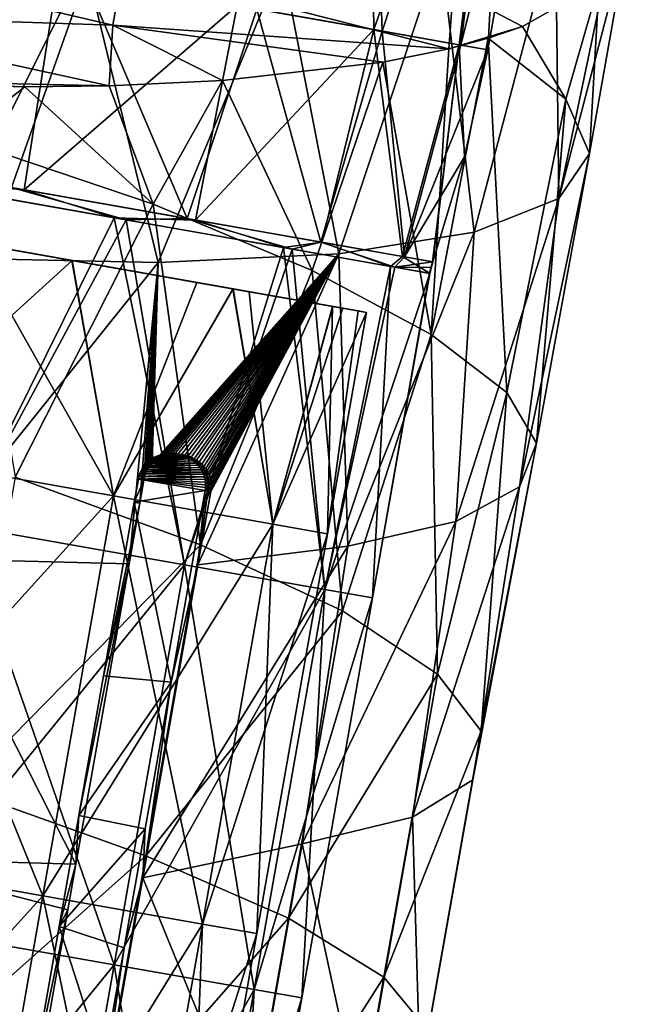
# Model space of a CAD drawing. Extents: x -65 to 803, y -691 to 80.
# Tile 221 of 256: x 707 to 723, y -479 to -453. Entities that reach past the tile are written whole.
import ezdxf

# ---------------------------------------------------------------- set-up
doc = ezdxf.new("R2010")
doc.units = 0
doc.header["$LTSCALE"] = 101.851852
for name, color, linetype in [('1', 7, 'CONTINUOUS'), ('11', 7, 'CONTINUOUS'), ('12', 7, 'CONTINUOUS'), ('13', 7, 'CONTINUOUS'), ('2', 7, 'CONTINUOUS'), ('20', 7, 'CONTINUOUS'), ('3', 7, 'CONTINUOUS'), ('33', 7, 'CONTINUOUS'), ('34', 7, 'CONTINUOUS'), ('35', 7, 'CONTINUOUS'), ('36', 7, 'CONTINUOUS'), ('39', 7, 'CONTINUOUS'), ('4', 7, 'CONTINUOUS'), ('48', 7, 'CONTINUOUS'), ('5', 7, 'CONTINUOUS'), ('6', 7, 'CONTINUOUS'), ('7', 7, 'CONTINUOUS'), ('8', 7, 'CONTINUOUS')]:
    doc.layers.add(name, color=color, linetype=linetype)

msp = doc.modelspace()

# ---------------------------------------------------------------- linework, layer by layer
at = {"layer": '1', "linetype": 'CONTINUOUS'}
for points in [[(701.134, -456.212, 31.954), (703.235, -456.907, 30.332), (706.84, -457.218, 27.168), (701.134, -456.212, 31.954)], [(703.235, -456.907, 30.332), (709.274, -457.971, 24.324), (706.84, -457.218, 27.168), (703.235, -456.907, 30.332)], [(706.84, -457.218, 27.168), (709.274, -457.971, 24.324), (711.47, -458.034, 21.428), (706.84, -457.218, 27.168)], [(709.274, -457.971, 24.324), (713.851, -458.778, 17.107), (711.47, -458.034, 21.428), (709.274, -457.971, 24.324)], [(711.47, -458.034, 21.428), (713.851, -458.778, 17.107), (714.882, -458.636, 15.011), (711.47, -458.034, 21.428)], [(713.851, -458.778, 17.107), (716.74, -459.288, 9.04), (714.882, -458.636, 15.011), (713.851, -458.778, 17.107)], [(714.882, -458.636, 15.011), (716.74, -459.288, 9.04), (717.061, -459.02, 7.961), (714.882, -458.636, 15.011)], [(716.74, -459.288, 9.04), (717.796, -459.474, 0.523), (717.061, -459.02, 7.961), (716.74, -459.288, 9.04)], [(717.061, -459.02, 7.961), (717.796, -459.474, 0.523), (717.877, -459.164, 0.523), (717.061, -459.02, 7.961)], [(717.796, -459.474, 0.523), (717.799, -459.474, 0.261), (717.877, -459.164, 0.523), (717.796, -459.474, 0.523)], [(717.877, -459.164, 0.523), (717.799, -459.474, 0.261), (717.879, -459.165, 0.262), (717.877, -459.164, 0.523)], [(717.799, -459.474, 0.261), (717.8, -459.475), (717.879, -459.165, 0.262), (717.799, -459.474, 0.261)], [(717.879, -459.165, 0.262), (717.8, -459.475), (717.834, -459.318, 0), (717.879, -459.165, 0.262)], [(717.88, -459.165, 0), (717.879, -459.165, 0.262), (717.834, -459.318, 0), (717.88, -459.165, 0)]]:
    msp.add_3dface(points, dxfattribs=at)
at = {"layer": '11', "linetype": 'CONTINUOUS'}
for points in [[(702.442, -458.124, 28.87), (708.134, -459.128, 23.077), (702.459, -464.295, 27.963), (702.442, -458.124, 28.87)], [(702.459, -464.295, 27.963), (708.134, -459.128, 23.077), (709.251, -465.493, 20.004), (702.459, -464.295, 27.963)], [(708.134, -459.128, 23.077), (711.5, -459.722, 17.977), (709.251, -465.493, 20.004), (708.134, -459.128, 23.077)], [(711.5, -459.722, 17.977), (712.482, -459.895, 16.053), (709.251, -465.493, 20.004), (711.5, -459.722, 17.977)], [(709.251, -465.493, 20.004), (712.482, -459.895, 16.053), (713.559, -466.253, 10.424), (709.251, -465.493, 20.004)], [(712.482, -459.895, 16.053), (715.176, -460.37, 8.234), (713.559, -466.253, 10.424), (712.482, -459.895, 16.053)], [(715.176, -460.37, 8.234), (715.447, -460.418, 6.923), (713.559, -466.253, 10.424), (715.176, -460.37, 8.234)], [(715.447, -460.418, 6.923), (716.09, -460.531), (713.559, -466.253, 10.424), (715.447, -460.418, 6.923)], [(713.559, -466.253, 10.424), (716.09, -460.531), (715.035, -466.513), (713.559, -466.253, 10.424)], [(702.459, -464.295, 27.963), (709.251, -465.493, 20.004), (700.553, -475.107, 27.963), (702.459, -464.295, 27.963)], [(700.553, -475.107, 27.963), (709.251, -465.493, 20.004), (707.345, -476.305, 20.004), (700.553, -475.107, 27.963)], [(709.251, -465.493, 20.004), (713.559, -466.253, 10.424), (707.345, -476.305, 20.004), (709.251, -465.493, 20.004)], [(707.345, -476.305, 20.004), (713.559, -466.253, 10.424), (711.653, -477.065, 10.424), (707.345, -476.305, 20.004)], [(713.559, -466.253, 10.424), (715.035, -466.513), (711.653, -477.065, 10.424), (713.559, -466.253, 10.424)], [(715.035, -466.513), (713.129, -477.325), (711.653, -477.065, 10.424), (715.035, -466.513)], [(700.553, -475.107, 27.963), (707.345, -476.305, 20.004), (698.646, -485.92, 27.963), (700.553, -475.107, 27.963)], [(698.646, -485.92, 27.963), (707.345, -476.305, 20.004), (705.438, -487.117, 20.004), (698.646, -485.92, 27.963)], [(707.345, -476.305, 20.004), (711.653, -477.065, 10.424), (705.438, -487.117, 20.004), (707.345, -476.305, 20.004)], [(705.438, -487.117, 20.004), (711.653, -477.065, 10.424), (709.746, -487.877, 10.424), (705.438, -487.117, 20.004)], [(711.653, -477.065, 10.424), (713.129, -477.325), (709.746, -487.877, 10.424), (711.653, -477.065, 10.424)], [(713.129, -477.325), (711.222, -488.137), (709.746, -487.877, 10.424), (713.129, -477.325)]]:
    msp.add_3dface(points, dxfattribs=at)
at = {"layer": '12', "linetype": 'CONTINUOUS'}
for points in [[(702.459, -464.295, -27.963), (709.251, -465.493, -20.004), (705.384, -458.643, -26.197), (702.459, -464.295, -27.963)], [(705.384, -458.643, -26.197), (709.251, -465.493, -20.004), (708.129, -459.127, -23.083), (705.384, -458.643, -26.197)], [(708.129, -459.127, -23.083), (709.251, -465.493, -20.004), (712.478, -459.894, -16.061), (708.129, -459.127, -23.083)], [(709.251, -465.493, -20.004), (713.559, -466.253, -10.424), (712.478, -459.894, -16.061), (709.251, -465.493, -20.004)], [(712.478, -459.894, -16.061), (713.559, -466.253, -10.424), (712.923, -459.973, -15.088), (712.478, -459.894, -16.061)], [(712.923, -459.973, -15.088), (713.559, -466.253, -10.424), (715.174, -460.37, -8.245), (712.923, -459.973, -15.088)], [(713.559, -466.253, -10.424), (715.035, -466.513), (715.174, -460.37, -8.245), (713.559, -466.253, -10.424)], [(715.174, -460.37, -8.245), (715.035, -466.513), (715.866, -460.491, -4.101), (715.174, -460.37, -8.245)], [(715.035, -466.513), (716.09, -460.531), (715.866, -460.491, -4.101), (715.035, -466.513)], [(707.345, -476.305, -20.004), (702.459, -464.295, -27.963), (700.553, -475.107, -27.963), (707.345, -476.305, -20.004)], [(709.251, -465.493, -20.004), (702.459, -464.295, -27.963), (707.345, -476.305, -20.004), (709.251, -465.493, -20.004)], [(711.653, -477.065, -10.424), (709.251, -465.493, -20.004), (707.345, -476.305, -20.004), (711.653, -477.065, -10.424)], [(713.559, -466.253, -10.424), (709.251, -465.493, -20.004), (711.653, -477.065, -10.424), (713.559, -466.253, -10.424)], [(713.129, -477.325), (713.559, -466.253, -10.424), (711.653, -477.065, -10.424), (713.129, -477.325)], [(713.129, -477.325), (715.035, -466.513), (713.559, -466.253, -10.424), (713.129, -477.325)], [(707.345, -476.305, -20.004), (700.553, -475.107, -27.963), (705.438, -487.117, -20.004), (707.345, -476.305, -20.004)], [(709.746, -487.877, -10.424), (707.345, -476.305, -20.004), (705.438, -487.117, -20.004), (709.746, -487.877, -10.424)], [(711.653, -477.065, -10.424), (707.345, -476.305, -20.004), (709.746, -487.877, -10.424), (711.653, -477.065, -10.424)], [(711.222, -488.137), (711.653, -477.065, -10.424), (709.746, -487.877, -10.424), (711.222, -488.137)], [(711.222, -488.137), (713.129, -477.325), (711.653, -477.065, -10.424), (711.222, -488.137)]]:
    msp.add_3dface(points, dxfattribs=at)
at = {"layer": '13', "linetype": 'CONTINUOUS'}
for points in [[(711.5, -459.722, 17.977), (702.442, -458.124, 28.87), (700.783, -457.832, 17.884), (711.5, -459.722, 17.977)], [(705.132, -458.599, 6.905), (711.5, -459.722, 17.977), (700.783, -457.832, 17.884), (705.132, -458.599, 6.905)], [(711.5, -459.722, 17.977), (708.134, -459.128, 23.077), (702.442, -458.124, 28.87), (711.5, -459.722, 17.977)], [(705.384, -458.643, -26.197), (708.129, -459.127, -23.083), (703.348, -458.284, -15.053), (705.384, -458.643, -26.197)], [(708.129, -459.127, -23.083), (712.478, -459.894, -16.061), (703.348, -458.284, -15.053), (708.129, -459.127, -23.083)], [(712.478, -459.894, -16.061), (712.923, -459.973, -15.088), (703.348, -458.284, -15.053), (712.478, -459.894, -16.061)], [(712.923, -459.973, -15.088), (705.356, -458.638, -4.074), (703.348, -458.284, -15.053), (712.923, -459.973, -15.088)], [(715.447, -460.418, 6.923), (711.5, -459.722, 17.977), (705.132, -458.599, 6.905), (715.447, -460.418, 6.923)], [(705.356, -458.638, -4.074), (715.447, -460.418, 6.923), (705.132, -458.599, 6.905), (705.356, -458.638, -4.074)], [(715.866, -460.491, -4.101), (715.447, -460.418, 6.923), (705.356, -458.638, -4.074), (715.866, -460.491, -4.101)], [(712.923, -459.973, -15.088), (715.174, -460.37, -8.245), (705.356, -458.638, -4.074), (712.923, -459.973, -15.088)], [(715.174, -460.37, -8.245), (715.866, -460.491, -4.101), (705.356, -458.638, -4.074), (715.174, -460.37, -8.245)], [(715.447, -460.418, 6.923), (712.482, -459.895, 16.053), (711.5, -459.722, 17.977), (715.447, -460.418, 6.923)], [(715.447, -460.418, 6.923), (715.176, -460.37, 8.234), (712.482, -459.895, 16.053), (715.447, -460.418, 6.923)], [(716.09, -460.531), (715.447, -460.418, 6.923), (715.866, -460.491, -4.101), (716.09, -460.531)]]:
    msp.add_3dface(points, dxfattribs=at)
at = {"layer": '2', "linetype": 'CONTINUOUS'}
for points in [[(709.274, -457.971, 24.324), (703.235, -456.907, 30.332), (705.147, -466.292, 27.224), (709.274, -457.971, 24.324)], [(711.172, -467.355, 19.25), (709.274, -457.971, 24.324), (705.147, -466.292, 27.224), (711.172, -467.355, 19.25)], [(713.851, -458.778, 17.107), (709.274, -457.971, 24.324), (711.172, -467.355, 19.25), (713.851, -458.778, 17.107)], [(714.96, -468.023, 9.965), (713.851, -458.778, 17.107), (711.172, -467.355, 19.25), (714.96, -468.023, 9.965)], [(716.74, -459.288, 9.04), (713.851, -458.778, 17.107), (714.96, -468.023, 9.965), (716.74, -459.288, 9.04)], [(716.252, -468.25), (716.74, -459.288, 9.04), (714.96, -468.023, 9.965), (716.252, -468.25)], [(717.796, -459.474, 0.523), (716.74, -459.288, 9.04), (716.252, -468.25), (717.796, -459.474, 0.523)], [(717.8, -459.475), (717.799, -459.474, 0.261), (716.252, -468.25), (717.8, -459.475)], [(717.799, -459.474, 0.261), (717.796, -459.474, 0.523), (716.252, -468.25), (717.799, -459.474, 0.261)], [(705.147, -466.292, 27.224), (703.241, -477.105, 27.224), (709.266, -478.167, 19.25), (705.147, -466.292, 27.224)], [(711.172, -467.355, 19.25), (705.147, -466.292, 27.224), (709.266, -478.167, 19.25), (711.172, -467.355, 19.25)], [(711.172, -467.355, 19.25), (709.266, -478.167, 19.25), (713.054, -478.835, 9.965), (711.172, -467.355, 19.25)], [(714.96, -468.023, 9.965), (711.172, -467.355, 19.25), (713.054, -478.835, 9.965), (714.96, -468.023, 9.965)], [(714.346, -479.063), (714.96, -468.023, 9.965), (713.054, -478.835, 9.965), (714.346, -479.063)], [(716.252, -468.25), (714.96, -468.023, 9.965), (714.346, -479.063), (716.252, -468.25)], [(701.334, -487.917, 27.224), (707.36, -488.979, 19.25), (703.241, -477.105, 27.224), (701.334, -487.917, 27.224)], [(703.241, -477.105, 27.224), (707.36, -488.979, 19.25), (709.266, -478.167, 19.25), (703.241, -477.105, 27.224)], [(707.36, -488.979, 19.25), (711.147, -489.647, 9.965), (709.266, -478.167, 19.25), (707.36, -488.979, 19.25)], [(709.266, -478.167, 19.25), (711.147, -489.647, 9.965), (713.054, -478.835, 9.965), (709.266, -478.167, 19.25)], [(711.147, -489.647, 9.965), (712.439, -489.875), (713.054, -478.835, 9.965), (711.147, -489.647, 9.965)], [(712.439, -489.875), (714.346, -479.063), (713.054, -478.835, 9.965), (712.439, -489.875)]]:
    msp.add_3dface(points, dxfattribs=at)
at = {"layer": '20', "color": 7, "linetype": 'CONTINUOUS'}
for points in [[(721.285, -457.451, -7.203), (721.203, -450.047, -12.793), (723.037, -449.096, -5.382), (721.285, -457.451, -7.203)], [(721.285, -457.451, -7.203), (723.037, -449.096, -5.382), (723.194, -450.167, -0.552), (721.285, -457.451, -7.203)], [(719.001, -458.363, -14.878), (718.089, -450.703, -19.809), (721.203, -450.047, -12.793), (719.001, -458.363, -14.878)], [(721.285, -457.451, -7.203), (719.001, -458.363, -14.878), (721.203, -450.047, -12.793), (721.285, -457.451, -7.203)], [(722.121, -456.238, 0.735), (721.285, -457.451, -7.203), (723.194, -450.167, -0.552), (722.121, -456.238, 0.735)], [(722.121, -456.238, 0.735), (723.194, -450.167, -0.552), (722.377, -451.617, 6.834), (722.121, -456.238, 0.735)], [(704.499, -459.056, -33.753), (702.318, -450.752, -36.169), (708.489, -451.069, -31.686), (704.499, -459.056, -33.753)], [(715.346, -458.949, -22.032), (713.811, -451.051, -26.165), (718.089, -450.703, -19.809), (715.346, -458.949, -22.032)], [(719.001, -458.363, -14.878), (715.346, -458.949, -22.032), (718.089, -450.703, -19.809), (719.001, -458.363, -14.878)], [(710.458, -459.184, -28.393), (704.499, -459.056, -33.753), (708.489, -451.069, -31.686), (710.458, -459.184, -28.393)], [(710.458, -459.184, -28.393), (708.489, -451.069, -31.686), (713.811, -451.051, -26.165), (710.458, -459.184, -28.393)], [(715.346, -458.949, -22.032), (710.458, -459.184, -28.393), (713.811, -451.051, -26.165), (715.346, -458.949, -22.032)], [(720.307, -452.799, 14.004), (721.479, -454.766, 8.642), (722.377, -451.617, 6.834), (720.307, -452.799, 14.004)], [(721.479, -454.766, 8.642), (722.121, -456.238, 0.735), (722.377, -451.617, 6.834), (721.479, -454.766, 8.642)], [(719.376, -453.114, 16.223), (721.479, -454.766, 8.642), (720.307, -452.799, 14.004), (719.376, -453.114, 16.223)], [(717.838, -461.126, 16.538), (719.882, -462.694, 9.532), (719.376, -453.114, 16.223), (717.838, -461.126, 16.538)], [(718.315, -453.407, 18.446), (717.838, -461.126, 16.538), (719.376, -453.114, 16.223), (718.315, -453.407, 18.446)], [(719.376, -453.114, 16.223), (719.882, -462.694, 9.532), (721.479, -454.766, 8.642), (719.376, -453.114, 16.223)], [(716.536, -453.768, 21.572), (717.838, -461.126, 16.538), (718.315, -453.407, 18.446), (716.536, -453.768, 21.572)], [(712.201, -454.266, 27.421), (714.621, -459.4, 23.037), (716.536, -453.768, 21.572), (712.201, -454.266, 27.421)], [(714.621, -459.4, 23.037), (717.838, -461.126, 16.538), (716.536, -453.768, 21.572), (714.621, -459.4, 23.037)], [(700.714, -454.251, 36.736), (705.065, -455.832, 33.755), (706.853, -454.432, 32.562), (700.714, -454.251, 36.736)], [(709.135, -454.404, 30.567), (710.325, -457.605, 28.832), (712.201, -454.266, 27.421), (709.135, -454.404, 30.567)], [(710.325, -457.605, 28.832), (714.621, -459.4, 23.037), (712.201, -454.266, 27.421), (710.325, -457.605, 28.832)], [(705.065, -455.832, 33.755), (710.325, -457.605, 28.832), (706.853, -454.432, 32.562), (705.065, -455.832, 33.755)], [(706.853, -454.432, 32.562), (710.325, -457.605, 28.832), (709.135, -454.404, 30.567), (706.853, -454.432, 32.562)], [(719.882, -462.694, 9.532), (720.686, -464.07, 2.244), (721.479, -454.766, 8.642), (719.882, -462.694, 9.532)], [(721.479, -454.766, 8.642), (720.686, -464.07, 2.244), (722.121, -456.238, 0.735), (721.479, -454.766, 8.642)], [(710.325, -457.605, 28.832), (705.065, -455.832, 33.755), (706.593, -464.983, 31.194), (710.325, -457.605, 28.832)], [(720.686, -464.07, 2.244), (720.222, -465.247, -5.127), (722.121, -456.238, 0.735), (720.686, -464.07, 2.244)], [(722.121, -456.238, 0.735), (720.222, -465.247, -5.127), (721.285, -457.451, -7.203), (722.121, -456.238, 0.735)], [(720.222, -465.247, -5.127), (718.505, -466.185, -12.324), (721.285, -457.451, -7.203), (720.222, -465.247, -5.127)], [(721.285, -457.451, -7.203), (718.505, -466.185, -12.324), (719.001, -458.363, -14.878), (721.285, -457.451, -7.203)], [(711.603, -466.811, 25.437), (710.325, -457.605, 28.832), (706.593, -464.983, 31.194), (711.603, -466.811, 25.437)], [(714.621, -459.4, 23.037), (710.325, -457.605, 28.832), (711.603, -466.811, 25.437), (714.621, -459.4, 23.037)], [(719.001, -458.363, -14.878), (715.584, -466.846, -19.163), (715.346, -458.949, -22.032), (719.001, -458.363, -14.878)], [(718.505, -466.185, -12.324), (715.584, -466.846, -19.163), (719.001, -458.363, -14.878), (718.505, -466.185, -12.324)], [(710.458, -459.184, -28.393), (704.033, -467.18, -33.018), (704.499, -459.056, -33.753), (710.458, -459.184, -28.393)], [(710.344, -464.577, -27.459), (710.299, -464.618, -27.503), (715.346, -458.949, -22.032), (710.344, -464.577, -27.459)], [(715.346, -458.949, -22.032), (710.299, -464.618, -27.503), (710.458, -459.184, -28.393), (715.346, -458.949, -22.032)], [(710.395, -464.539, -27.408), (710.344, -464.577, -27.459), (715.346, -458.949, -22.032), (710.395, -464.539, -27.408)], [(710.452, -464.502, -27.351), (710.395, -464.539, -27.408), (715.346, -458.949, -22.032), (710.452, -464.502, -27.351)], [(710.515, -464.467, -27.285), (710.452, -464.502, -27.351), (715.346, -458.949, -22.032), (710.515, -464.467, -27.285)], [(710.584, -464.437, -27.211), (710.515, -464.467, -27.285), (715.346, -458.949, -22.032), (710.584, -464.437, -27.211)], [(710.659, -464.41, -27.128), (710.584, -464.437, -27.211), (715.346, -458.949, -22.032), (710.659, -464.41, -27.128)], [(710.74, -464.387, -27.037), (710.659, -464.41, -27.128), (715.346, -458.949, -22.032), (710.74, -464.387, -27.037)], [(710.819, -464.373, -26.947), (710.74, -464.387, -27.037), (715.346, -458.949, -22.032), (710.819, -464.373, -26.947)], [(710.904, -464.365, -26.848), (710.819, -464.373, -26.947), (715.346, -458.949, -22.032), (710.904, -464.365, -26.848)], [(710.994, -464.366, -26.739), (710.904, -464.365, -26.848), (715.346, -458.949, -22.032), (710.994, -464.366, -26.739)], [(711.088, -464.374, -26.624), (710.994, -464.366, -26.739), (715.346, -458.949, -22.032), (711.088, -464.374, -26.624)], [(711.183, -464.391, -26.505), (711.088, -464.374, -26.624), (715.346, -458.949, -22.032), (711.183, -464.391, -26.505)], [(711.272, -464.416, -26.391), (711.183, -464.391, -26.505), (715.346, -458.949, -22.032), (711.272, -464.416, -26.391)], [(711.355, -464.448, -26.282), (711.272, -464.416, -26.391), (715.346, -458.949, -22.032), (711.355, -464.448, -26.282)], [(711.429, -464.485, -26.182), (711.355, -464.448, -26.282), (715.346, -458.949, -22.032), (711.429, -464.485, -26.182)], [(711.496, -464.525, -26.09), (711.429, -464.485, -26.182), (715.346, -458.949, -22.032), (711.496, -464.525, -26.09)], [(711.571, -464.58, -25.982), (711.496, -464.525, -26.09), (715.346, -458.949, -22.032), (711.571, -464.58, -25.982)], [(711.534, -467.355, -25.403), (711.884, -465.374, -25.402), (715.346, -458.949, -22.032), (711.534, -467.355, -25.403)], [(715.584, -466.846, -19.163), (711.534, -467.355, -25.403), (715.346, -458.949, -22.032), (715.584, -466.846, -19.163)], [(711.638, -464.636, -25.886), (711.571, -464.58, -25.982), (715.346, -458.949, -22.032), (711.638, -464.636, -25.886)], [(711.695, -464.694, -25.8), (711.638, -464.636, -25.886), (715.346, -458.949, -22.032), (711.695, -464.694, -25.8)], [(711.744, -464.754, -25.724), (711.695, -464.694, -25.8), (715.346, -458.949, -22.032), (711.744, -464.754, -25.724)], [(711.784, -464.815, -25.659), (711.744, -464.754, -25.724), (715.346, -458.949, -22.032), (711.784, -464.815, -25.659)], [(711.818, -464.875, -25.602), (711.784, -464.815, -25.659), (715.346, -458.949, -22.032), (711.818, -464.875, -25.602)], [(711.845, -464.933, -25.553), (711.818, -464.875, -25.602), (715.346, -458.949, -22.032), (711.845, -464.933, -25.553)], [(711.87, -465.002, -25.506), (711.845, -464.933, -25.553), (715.346, -458.949, -22.032), (711.87, -465.002, -25.506)], [(711.886, -465.071, -25.468), (711.87, -465.002, -25.506), (715.346, -458.949, -22.032), (711.886, -465.071, -25.468)], [(711.884, -465.374, -25.402), (711.895, -465.294, -25.406), (715.346, -458.949, -22.032), (711.884, -465.374, -25.402)], [(711.896, -465.143, -25.439), (711.886, -465.071, -25.468), (715.346, -458.949, -22.032), (711.896, -465.143, -25.439)], [(711.895, -465.294, -25.406), (711.899, -465.217, -25.419), (715.346, -458.949, -22.032), (711.895, -465.294, -25.406)], [(711.899, -465.217, -25.419), (711.896, -465.143, -25.439), (715.346, -458.949, -22.032), (711.899, -465.217, -25.419)], [(709.673, -467.329, -27.672), (704.033, -467.18, -33.018), (710.458, -459.184, -28.393), (709.673, -467.329, -27.672)], [(709.673, -467.329, -27.672), (710.458, -459.184, -28.393), (709.962, -465.689, -27.672), (709.673, -467.329, -27.672)], [(710.073, -465.062, -27.672), (709.962, -465.689, -27.672), (710.458, -459.184, -28.393), (710.073, -465.062, -27.672)], [(710.088, -464.989, -27.669), (710.073, -465.062, -27.672), (710.458, -459.184, -28.393), (710.088, -464.989, -27.669)], [(710.107, -464.924, -27.661), (710.088, -464.989, -27.669), (710.458, -459.184, -28.393), (710.107, -464.924, -27.661)], [(710.129, -464.865, -27.648), (710.107, -464.924, -27.661), (710.458, -459.184, -28.393), (710.129, -464.865, -27.648)], [(710.154, -464.81, -27.63), (710.129, -464.865, -27.648), (710.458, -459.184, -28.393), (710.154, -464.81, -27.63)], [(710.184, -464.758, -27.607), (710.154, -464.81, -27.63), (710.458, -459.184, -28.393), (710.184, -464.758, -27.607)], [(710.218, -464.708, -27.577), (710.184, -464.758, -27.607), (710.458, -459.184, -28.393), (710.218, -464.708, -27.577)], [(710.259, -464.659, -27.541), (710.218, -464.708, -27.577), (710.458, -459.184, -28.393), (710.259, -464.659, -27.541)], [(710.299, -464.618, -27.503), (710.259, -464.659, -27.541), (710.458, -459.184, -28.393), (710.299, -464.618, -27.503)], [(715.446, -468.602, 18.827), (714.621, -459.4, 23.037), (711.603, -466.811, 25.437), (715.446, -468.602, 18.827)], [(717.838, -461.126, 16.538), (714.621, -459.4, 23.037), (715.446, -468.602, 18.827), (717.838, -461.126, 16.538)], [(718.007, -470.31, 11.56), (717.838, -461.126, 16.538), (715.446, -468.602, 18.827), (718.007, -470.31, 11.56)], [(719.882, -462.694, 9.532), (717.838, -461.126, 16.538), (718.007, -470.31, 11.56), (719.882, -462.694, 9.532)], [(719.188, -471.856, 3.917), (719.882, -462.694, 9.532), (718.007, -470.31, 11.56), (719.188, -471.856, 3.917)], [(720.686, -464.07, 2.244), (719.882, -462.694, 9.532), (719.188, -471.856, 3.917), (720.686, -464.07, 2.244)], [(720.222, -465.247, -5.127), (720.686, -464.07, 2.244), (718.961, -473.164, -3.878), (720.222, -465.247, -5.127)], [(718.961, -473.164, -3.878), (720.686, -464.07, 2.244), (719.188, -471.856, 3.917), (718.961, -473.164, -3.878)], [(711.603, -466.811, 25.437), (706.593, -464.983, 31.194), (705.105, -473.431, 31.194), (711.603, -466.811, 25.437)], [(718.505, -466.185, -12.324), (720.222, -465.247, -5.127), (717.336, -474.18, -11.521), (718.505, -466.185, -12.324)], [(717.336, -474.18, -11.521), (720.222, -465.247, -5.127), (718.961, -473.164, -3.878), (717.336, -474.18, -11.521)], [(715.584, -466.846, -19.163), (718.505, -466.185, -12.324), (714.355, -474.895, -18.791), (715.584, -466.846, -19.163)], [(714.355, -474.895, -18.791), (718.505, -466.185, -12.324), (717.336, -474.18, -11.521), (714.355, -474.895, -18.791)], [(710.122, -475.218, 25.436), (711.603, -466.811, 25.437), (705.105, -473.431, 31.194), (710.122, -475.218, 25.436)], [(711.534, -467.355, -25.403), (715.584, -466.846, -19.163), (710.041, -475.813, -25.406), (711.534, -467.355, -25.403)], [(710.041, -475.813, -25.406), (715.584, -466.846, -19.163), (714.355, -474.895, -18.791), (710.041, -475.813, -25.406)], [(715.446, -468.602, 18.827), (711.603, -466.811, 25.437), (710.122, -475.218, 25.436), (715.446, -468.602, 18.827)], [(708.238, -475.446, -27.676), (702.602, -475.283, -33.019), (704.033, -467.18, -33.018), (708.238, -475.446, -27.676)], [(709.673, -467.329, -27.672), (708.238, -475.446, -27.676), (704.033, -467.18, -33.018), (709.673, -467.329, -27.672)], [(713.983, -476.909, 18.825), (715.446, -468.602, 18.827), (710.122, -475.218, 25.436), (713.983, -476.909, 18.825)], [(718.007, -470.31, 11.56), (715.446, -468.602, 18.827), (713.983, -476.909, 18.825), (718.007, -470.31, 11.56)], [(716.563, -478.506, 11.558), (718.007, -470.31, 11.56), (713.983, -476.909, 18.825), (716.563, -478.506, 11.558)], [(719.188, -471.856, 3.917), (718.007, -470.31, 11.56), (716.563, -478.506, 11.558), (719.188, -471.856, 3.917)], [(717.761, -479.956, 3.915), (719.188, -471.856, 3.917), (716.563, -478.506, 11.558), (717.761, -479.956, 3.915)], [(718.961, -473.164, -3.878), (719.188, -471.856, 3.917), (717.761, -479.956, 3.915), (718.961, -473.164, -3.878)], [(717.336, -474.18, -11.521), (718.961, -473.164, -3.878), (717.545, -481.198, -3.88), (717.336, -474.18, -11.521)], [(717.545, -481.198, -3.88), (718.961, -473.164, -3.878), (717.761, -479.956, 3.915), (717.545, -481.198, -3.88)], [(710.122, -475.218, 25.436), (705.105, -473.431, 31.194), (703.798, -480.854, 31.193), (710.122, -475.218, 25.436)], [(714.355, -474.895, -18.791), (717.336, -474.18, -11.521), (715.924, -482.184, -11.525), (714.355, -474.895, -18.791)], [(715.924, -482.184, -11.525), (717.336, -474.18, -11.521), (717.545, -481.198, -3.88), (715.924, -482.184, -11.525)], [(710.041, -475.813, -25.406), (714.355, -474.895, -18.791), (712.94, -482.909, -18.794), (710.041, -475.813, -25.406)], [(712.94, -482.909, -18.794), (714.355, -474.895, -18.791), (715.924, -482.184, -11.525), (712.94, -482.909, -18.794)], [(706.874, -483.174, -27.677), (701.176, -483.355, -33.021), (702.602, -475.283, -33.019), (706.874, -483.174, -27.677)], [(708.021, -476.678, -27.676), (706.874, -483.174, -27.677), (702.602, -475.283, -33.019), (708.021, -476.678, -27.676)], [(708.238, -475.446, -27.676), (708.021, -476.678, -27.676), (702.602, -475.283, -33.019), (708.238, -475.446, -27.676)], [(708.782, -482.826, 25.434), (710.122, -475.218, 25.436), (703.798, -480.854, 31.193), (708.782, -482.826, 25.434)], [(713.983, -476.909, 18.825), (710.122, -475.218, 25.436), (708.782, -482.826, 25.434), (713.983, -476.909, 18.825)], [(708.673, -483.554, -25.41), (710.041, -475.813, -25.406), (712.94, -482.909, -18.794), (708.673, -483.554, -25.41)], [(712.607, -484.713, 18.822), (713.983, -476.909, 18.825), (708.782, -482.826, 25.434), (712.607, -484.713, 18.822)], [(716.563, -478.506, 11.558), (713.983, -476.909, 18.825), (712.607, -484.713, 18.822), (716.563, -478.506, 11.558)], [(715.158, -486.469, 11.553), (716.563, -478.506, 11.558), (712.607, -484.713, 18.822), (715.158, -486.469, 11.553)], [(717.761, -479.956, 3.915), (716.563, -478.506, 11.558), (715.158, -486.469, 11.553), (717.761, -479.956, 3.915)]]:
    msp.add_3dface(points, dxfattribs=at)
at = {"layer": '3', "linetype": 'CONTINUOUS'}
for points in [[(709.596, -458.028, -23.917), (705.147, -466.292, -27.224), (703.639, -456.978, -30.007), (709.596, -458.028, -23.917)], [(711.172, -467.355, -19.25), (705.147, -466.292, -27.224), (709.596, -458.028, -23.917), (711.172, -467.355, -19.25)], [(714.077, -458.818, -16.637), (711.172, -467.355, -19.25), (709.596, -458.028, -23.917), (714.077, -458.818, -16.637)], [(714.96, -468.023, -9.965), (711.172, -467.355, -19.25), (714.077, -458.818, -16.637), (714.96, -468.023, -9.965)], [(716.857, -459.308, -8.531), (714.96, -468.023, -9.965), (714.077, -458.818, -16.637), (716.857, -459.308, -8.531)], [(717.8, -459.475), (714.96, -468.023, -9.965), (716.857, -459.308, -8.531), (717.8, -459.475)], [(717.8, -459.475), (716.252, -468.25), (714.96, -468.023, -9.965), (717.8, -459.475)], [(705.147, -466.292, -27.224), (711.172, -467.355, -19.25), (703.241, -477.105, -27.224), (705.147, -466.292, -27.224)], [(711.172, -467.355, -19.25), (709.266, -478.167, -19.25), (703.241, -477.105, -27.224), (711.172, -467.355, -19.25)], [(711.172, -467.355, -19.25), (714.96, -468.023, -9.965), (709.266, -478.167, -19.25), (711.172, -467.355, -19.25)], [(714.96, -468.023, -9.965), (713.054, -478.835, -9.965), (709.266, -478.167, -19.25), (714.96, -468.023, -9.965)], [(714.96, -468.023, -9.965), (716.252, -468.25), (713.054, -478.835, -9.965), (714.96, -468.023, -9.965)], [(716.252, -468.25), (714.346, -479.063), (713.054, -478.835, -9.965), (716.252, -468.25)], [(709.266, -478.167, -19.25), (701.334, -487.917, -27.224), (703.241, -477.105, -27.224), (709.266, -478.167, -19.25)], [(707.36, -488.979, -19.25), (701.334, -487.917, -27.224), (709.266, -478.167, -19.25), (707.36, -488.979, -19.25)], [(713.054, -478.835, -9.965), (707.36, -488.979, -19.25), (709.266, -478.167, -19.25), (713.054, -478.835, -9.965)], [(711.147, -489.647, -9.965), (707.36, -488.979, -19.25), (713.054, -478.835, -9.965), (711.147, -489.647, -9.965)], [(714.346, -479.063), (711.147, -489.647, -9.965), (713.054, -478.835, -9.965), (714.346, -479.063)], [(714.346, -479.063), (712.439, -489.875), (711.147, -489.647, -9.965), (714.346, -479.063)]]:
    msp.add_3dface(points, dxfattribs=at)
at = {"layer": '33', "color": 7, "linetype": 'CONTINUOUS'}
for points in [[(711.727, -465.347, -25.281), (711.534, -467.355, -25.403), (710.811, -470.528, -25.283), (711.727, -465.347, -25.281)], [(711.805, -465.361, -25.341), (711.534, -467.355, -25.403), (711.727, -465.347, -25.281), (711.805, -465.361, -25.341)], [(711.884, -465.374, -25.402), (711.534, -467.355, -25.403), (711.805, -465.361, -25.341), (711.884, -465.374, -25.402)], [(711.534, -467.355, -25.403), (710.041, -475.813, -25.406), (710.811, -470.528, -25.283), (711.534, -467.355, -25.403)], [(710.811, -470.528, -25.283), (710.041, -475.813, -25.406), (710.112, -474.49, -25.285), (710.811, -470.528, -25.283)], [(710.112, -474.49, -25.285), (710.041, -475.813, -25.406), (709.543, -477.707, -25.286), (710.112, -474.49, -25.285)], [(710.041, -475.813, -25.406), (708.673, -483.554, -25.41), (709.543, -477.707, -25.286), (710.041, -475.813, -25.406)], [(709.543, -477.707, -25.286), (708.673, -483.554, -25.41), (708.986, -480.862, -25.288), (709.543, -477.707, -25.286)]]:
    msp.add_3dface(points, dxfattribs=at)
at = {"layer": '34', "color": 7, "linetype": 'CONTINUOUS'}
for points in [[(710.292, -464.481, -27.231), (710.452, -464.502, -27.351), (710.353, -464.447, -27.168), (710.292, -464.481, -27.231)], [(710.353, -464.447, -27.168), (710.515, -464.467, -27.285), (710.419, -464.416, -27.097), (710.353, -464.447, -27.168)], [(710.452, -464.502, -27.351), (710.515, -464.467, -27.285), (710.353, -464.447, -27.168), (710.452, -464.502, -27.351)], [(710.419, -464.416, -27.097), (710.584, -464.437, -27.211), (710.492, -464.389, -27.018), (710.419, -464.416, -27.097)], [(710.515, -464.467, -27.285), (710.584, -464.437, -27.211), (710.419, -464.416, -27.097), (710.515, -464.467, -27.285)], [(710.492, -464.389, -27.018), (710.659, -464.41, -27.128), (710.571, -464.365, -26.93), (710.492, -464.389, -27.018)], [(710.584, -464.437, -27.211), (710.659, -464.41, -27.128), (710.492, -464.389, -27.018), (710.584, -464.437, -27.211)], [(710.571, -464.365, -26.93), (710.74, -464.387, -27.037), (710.647, -464.35, -26.843), (710.571, -464.365, -26.93)], [(710.659, -464.41, -27.128), (710.74, -464.387, -27.037), (710.571, -464.365, -26.93), (710.659, -464.41, -27.128)], [(710.647, -464.35, -26.843), (710.819, -464.373, -26.947), (710.729, -464.34, -26.748), (710.647, -464.35, -26.843)], [(710.74, -464.387, -27.037), (710.819, -464.373, -26.947), (710.647, -464.35, -26.843), (710.74, -464.387, -27.037)], [(710.729, -464.34, -26.748), (710.904, -464.365, -26.848), (710.818, -464.338, -26.642), (710.729, -464.34, -26.748)], [(710.819, -464.373, -26.947), (710.904, -464.365, -26.848), (710.729, -464.34, -26.748), (710.819, -464.373, -26.947)], [(710.904, -464.365, -26.848), (710.994, -464.366, -26.739), (710.818, -464.338, -26.642), (710.904, -464.365, -26.848)], [(710.818, -464.338, -26.642), (710.994, -464.366, -26.739), (710.911, -464.344, -26.528), (710.818, -464.338, -26.642)], [(710.994, -464.366, -26.739), (711.088, -464.374, -26.624), (710.911, -464.344, -26.528), (710.994, -464.366, -26.739)], [(710.911, -464.344, -26.528), (711.088, -464.374, -26.624), (711.007, -464.359, -26.408), (710.911, -464.344, -26.528)], [(711.088, -464.374, -26.624), (711.183, -464.391, -26.505), (711.007, -464.359, -26.408), (711.088, -464.374, -26.624)], [(711.007, -464.359, -26.408), (711.183, -464.391, -26.505), (711.099, -464.383, -26.29), (711.007, -464.359, -26.408)], [(711.183, -464.391, -26.505), (711.272, -464.416, -26.391), (711.099, -464.383, -26.29), (711.183, -464.391, -26.505)], [(711.099, -464.383, -26.29), (711.272, -464.416, -26.391), (711.186, -464.415, -26.177), (711.099, -464.383, -26.29)], [(711.272, -464.416, -26.391), (711.355, -464.448, -26.282), (711.186, -464.415, -26.177), (711.272, -464.416, -26.391)], [(711.186, -464.415, -26.177), (711.355, -464.448, -26.282), (711.262, -464.452, -26.074), (711.186, -464.415, -26.177)], [(711.355, -464.448, -26.282), (711.429, -464.485, -26.182), (711.262, -464.452, -26.074), (711.355, -464.448, -26.282)], [(711.262, -464.452, -26.074), (711.429, -464.485, -26.182), (711.331, -464.492, -25.979), (711.262, -464.452, -26.074)], [(710.005, -464.785, -27.499), (710.154, -464.81, -27.63), (710.034, -464.734, -27.477), (710.005, -464.785, -27.499)], [(710.034, -464.734, -27.477), (710.184, -464.758, -27.607), (710.067, -464.684, -27.448), (710.034, -464.734, -27.477)], [(710.154, -464.81, -27.63), (710.184, -464.758, -27.607), (710.034, -464.734, -27.477), (710.154, -464.81, -27.63)], [(710.067, -464.684, -27.448), (710.218, -464.708, -27.577), (710.106, -464.636, -27.414), (710.067, -464.684, -27.448)], [(710.184, -464.758, -27.607), (710.218, -464.708, -27.577), (710.067, -464.684, -27.448), (710.184, -464.758, -27.607)], [(710.106, -464.636, -27.414), (710.259, -464.659, -27.541), (710.145, -464.596, -27.377), (710.106, -464.636, -27.414)], [(710.218, -464.708, -27.577), (710.259, -464.659, -27.541), (710.106, -464.636, -27.414), (710.218, -464.708, -27.577)], [(710.145, -464.596, -27.377), (710.299, -464.618, -27.503), (710.189, -464.556, -27.335), (710.145, -464.596, -27.377)], [(710.259, -464.659, -27.541), (710.299, -464.618, -27.503), (710.145, -464.596, -27.377), (710.259, -464.659, -27.541)], [(710.189, -464.556, -27.335), (710.344, -464.577, -27.459), (710.238, -464.518, -27.287), (710.189, -464.556, -27.335)], [(710.299, -464.618, -27.503), (710.344, -464.577, -27.459), (710.189, -464.556, -27.335), (710.299, -464.618, -27.503)], [(710.238, -464.518, -27.287), (710.395, -464.539, -27.408), (710.292, -464.481, -27.231), (710.238, -464.518, -27.287)], [(710.344, -464.577, -27.459), (710.395, -464.539, -27.408), (710.238, -464.518, -27.287), (710.344, -464.577, -27.459)], [(710.395, -464.539, -27.408), (710.452, -464.502, -27.351), (710.292, -464.481, -27.231), (710.395, -464.539, -27.408)], [(711.429, -464.485, -26.182), (711.496, -464.525, -26.09), (711.331, -464.492, -25.979), (711.429, -464.485, -26.182)], [(711.331, -464.492, -25.979), (711.496, -464.525, -26.09), (711.409, -464.547, -25.869), (711.331, -464.492, -25.979)], [(711.496, -464.525, -26.09), (711.571, -464.58, -25.982), (711.409, -464.547, -25.869), (711.496, -464.525, -26.09)], [(711.409, -464.547, -25.869), (711.571, -464.58, -25.982), (711.477, -464.604, -25.771), (711.409, -464.547, -25.869)], [(711.571, -464.58, -25.982), (711.638, -464.636, -25.886), (711.477, -464.604, -25.771), (711.571, -464.58, -25.982)], [(711.477, -464.604, -25.771), (711.638, -464.636, -25.886), (711.536, -464.663, -25.683), (711.477, -464.604, -25.771)], [(711.638, -464.636, -25.886), (711.695, -464.694, -25.8), (711.536, -464.663, -25.683), (711.638, -464.636, -25.886)], [(711.536, -464.663, -25.683), (711.695, -464.694, -25.8), (711.586, -464.724, -25.606), (711.536, -464.663, -25.683)], [(711.695, -464.694, -25.8), (711.744, -464.754, -25.724), (711.586, -464.724, -25.606), (711.695, -464.694, -25.8)], [(711.586, -464.724, -25.606), (711.744, -464.754, -25.724), (711.627, -464.786, -25.538), (711.586, -464.724, -25.606)], [(709.924, -465.036, -27.541), (710.088, -464.989, -27.669), (709.94, -464.963, -27.538), (709.924, -465.036, -27.541)], [(710.073, -465.062, -27.672), (710.088, -464.989, -27.669), (709.924, -465.036, -27.541), (710.073, -465.062, -27.672)], [(709.94, -464.963, -27.538), (710.088, -464.989, -27.669), (709.958, -464.898, -27.53), (709.94, -464.963, -27.538)], [(709.958, -464.898, -27.53), (710.107, -464.924, -27.661), (709.98, -464.839, -27.517), (709.958, -464.898, -27.53)], [(710.088, -464.989, -27.669), (710.107, -464.924, -27.661), (709.958, -464.898, -27.53), (710.088, -464.989, -27.669)], [(709.98, -464.839, -27.517), (710.129, -464.865, -27.648), (710.005, -464.785, -27.499), (709.98, -464.839, -27.517)], [(710.107, -464.924, -27.661), (710.129, -464.865, -27.648), (709.98, -464.839, -27.517), (710.107, -464.924, -27.661)], [(710.129, -464.865, -27.648), (710.154, -464.81, -27.63), (710.005, -464.785, -27.499), (710.129, -464.865, -27.648)], [(711.744, -464.754, -25.724), (711.784, -464.815, -25.659), (711.627, -464.786, -25.538), (711.744, -464.754, -25.724)], [(711.784, -464.815, -25.659), (711.818, -464.875, -25.602), (711.627, -464.786, -25.538), (711.784, -464.815, -25.659)], [(711.627, -464.786, -25.538), (711.818, -464.875, -25.602), (711.661, -464.847, -25.48), (711.627, -464.786, -25.538)], [(711.818, -464.875, -25.602), (711.845, -464.933, -25.553), (711.661, -464.847, -25.48), (711.818, -464.875, -25.602)], [(711.661, -464.847, -25.48), (711.845, -464.933, -25.553), (711.689, -464.907, -25.431), (711.661, -464.847, -25.48)], [(711.845, -464.933, -25.553), (711.87, -465.002, -25.506), (711.689, -464.907, -25.431), (711.845, -464.933, -25.553)], [(711.689, -464.907, -25.431), (711.87, -465.002, -25.506), (711.713, -464.976, -25.384), (711.689, -464.907, -25.431)], [(711.87, -465.002, -25.506), (711.886, -465.071, -25.468), (711.713, -464.976, -25.384), (711.87, -465.002, -25.506)], [(711.713, -464.976, -25.384), (711.886, -465.071, -25.468), (711.73, -465.046, -25.346), (711.713, -464.976, -25.384)], [(711.805, -465.361, -25.341), (711.727, -465.347, -25.281), (711.738, -465.267, -25.285), (711.805, -465.361, -25.341)], [(711.886, -465.071, -25.468), (711.896, -465.143, -25.439), (711.73, -465.046, -25.346), (711.886, -465.071, -25.468)], [(711.73, -465.046, -25.346), (711.896, -465.143, -25.439), (711.739, -465.118, -25.318), (711.73, -465.046, -25.346)], [(711.741, -465.191, -25.298), (711.895, -465.294, -25.406), (711.738, -465.267, -25.285), (711.741, -465.191, -25.298)], [(711.895, -465.294, -25.406), (711.884, -465.374, -25.402), (711.738, -465.267, -25.285), (711.895, -465.294, -25.406)], [(711.884, -465.374, -25.402), (711.805, -465.361, -25.341), (711.738, -465.267, -25.285), (711.884, -465.374, -25.402)], [(711.896, -465.143, -25.439), (711.899, -465.217, -25.419), (711.739, -465.118, -25.318), (711.896, -465.143, -25.439)], [(711.739, -465.118, -25.318), (711.899, -465.217, -25.419), (711.741, -465.191, -25.298), (711.739, -465.118, -25.318)], [(711.899, -465.217, -25.419), (711.895, -465.294, -25.406), (711.741, -465.191, -25.298), (711.899, -465.217, -25.419)]]:
    msp.add_3dface(points, dxfattribs=at)
at = {"layer": '35', "color": 7, "linetype": 'CONTINUOUS'}
for points in [[(710.073, -465.062, -27.672), (709.924, -465.036, -27.541), (709.814, -465.662, -27.541), (710.073, -465.062, -27.672)], [(709.962, -465.689, -27.672), (710.073, -465.062, -27.672), (709.814, -465.662, -27.541), (709.962, -465.689, -27.672)]]:
    msp.add_3dface(points, dxfattribs=at)
at = {"layer": '36', "color": 7, "linetype": 'CONTINUOUS'}
for points in [[(709.962, -465.689, -27.672), (709.814, -465.662, -27.541), (708.985, -470.357, -27.542), (709.962, -465.689, -27.672)], [(709.673, -467.329, -27.672), (709.962, -465.689, -27.672), (708.985, -470.357, -27.542), (709.673, -467.329, -27.672)], [(708.238, -475.446, -27.676), (709.673, -467.329, -27.672), (708.318, -474.129, -27.544), (708.238, -475.446, -27.676)], [(708.318, -474.129, -27.544), (709.673, -467.329, -27.672), (708.985, -470.357, -27.542), (708.318, -474.129, -27.544)], [(707.787, -477.131, -27.545), (708.238, -475.446, -27.676), (708.318, -474.129, -27.544), (707.787, -477.131, -27.545)], [(708.021, -476.678, -27.676), (708.238, -475.446, -27.676), (707.787, -477.131, -27.545), (708.021, -476.678, -27.676)], [(706.874, -483.174, -27.677), (708.021, -476.678, -27.676), (707.044, -481.344, -27.545), (706.874, -483.174, -27.677)], [(707.044, -481.344, -27.545), (708.021, -476.678, -27.676), (707.787, -477.131, -27.545), (707.044, -481.344, -27.545)]]:
    msp.add_3dface(points, dxfattribs=at)
at = {"layer": '39', "color": 7, "linetype": 'CONTINUOUS'}
for points in [[(710.292, -464.481, -27.231), (710.353, -464.447, -27.168), (711.262, -464.452, -26.074), (710.292, -464.481, -27.231)], [(710.292, -464.481, -27.231), (711.262, -464.452, -26.074), (711.331, -464.492, -25.979), (710.292, -464.481, -27.231)], [(710.353, -464.447, -27.168), (710.419, -464.416, -27.097), (711.186, -464.415, -26.177), (710.353, -464.447, -27.168)], [(710.353, -464.447, -27.168), (711.186, -464.415, -26.177), (711.262, -464.452, -26.074), (710.353, -464.447, -27.168)], [(710.419, -464.416, -27.097), (710.492, -464.389, -27.018), (711.099, -464.383, -26.29), (710.419, -464.416, -27.097)], [(710.419, -464.416, -27.097), (711.099, -464.383, -26.29), (711.186, -464.415, -26.177), (710.419, -464.416, -27.097)], [(710.492, -464.389, -27.018), (710.571, -464.365, -26.93), (711.007, -464.359, -26.408), (710.492, -464.389, -27.018)], [(710.492, -464.389, -27.018), (711.007, -464.359, -26.408), (711.099, -464.383, -26.29), (710.492, -464.389, -27.018)], [(710.571, -464.365, -26.93), (710.647, -464.35, -26.843), (710.911, -464.344, -26.528), (710.571, -464.365, -26.93)], [(710.571, -464.365, -26.93), (710.911, -464.344, -26.528), (711.007, -464.359, -26.408), (710.571, -464.365, -26.93)], [(710.647, -464.35, -26.843), (710.729, -464.34, -26.748), (710.818, -464.338, -26.642), (710.647, -464.35, -26.843)], [(710.647, -464.35, -26.843), (710.818, -464.338, -26.642), (710.911, -464.344, -26.528), (710.647, -464.35, -26.843)], [(710.005, -464.785, -27.499), (710.034, -464.734, -27.477), (711.586, -464.724, -25.606), (710.005, -464.785, -27.499)], [(710.005, -464.785, -27.499), (711.586, -464.724, -25.606), (711.627, -464.786, -25.538), (710.005, -464.785, -27.499)], [(710.034, -464.734, -27.477), (710.067, -464.684, -27.448), (711.536, -464.663, -25.683), (710.034, -464.734, -27.477)], [(710.034, -464.734, -27.477), (711.536, -464.663, -25.683), (711.586, -464.724, -25.606), (710.034, -464.734, -27.477)], [(710.067, -464.684, -27.448), (710.106, -464.636, -27.414), (711.477, -464.604, -25.771), (710.067, -464.684, -27.448)], [(710.067, -464.684, -27.448), (711.477, -464.604, -25.771), (711.536, -464.663, -25.683), (710.067, -464.684, -27.448)], [(710.106, -464.636, -27.414), (710.145, -464.596, -27.377), (711.477, -464.604, -25.771), (710.106, -464.636, -27.414)], [(710.145, -464.596, -27.377), (710.189, -464.556, -27.335), (711.409, -464.547, -25.869), (710.145, -464.596, -27.377)], [(710.145, -464.596, -27.377), (711.409, -464.547, -25.869), (711.477, -464.604, -25.771), (710.145, -464.596, -27.377)], [(710.189, -464.556, -27.335), (710.238, -464.518, -27.287), (711.331, -464.492, -25.979), (710.189, -464.556, -27.335)], [(710.189, -464.556, -27.335), (711.331, -464.492, -25.979), (711.409, -464.547, -25.869), (710.189, -464.556, -27.335)], [(710.238, -464.518, -27.287), (710.292, -464.481, -27.231), (711.331, -464.492, -25.979), (710.238, -464.518, -27.287)], [(709.924, -465.036, -27.541), (709.94, -464.963, -27.538), (711.713, -464.976, -25.384), (709.924, -465.036, -27.541)], [(709.924, -465.036, -27.541), (711.713, -464.976, -25.384), (711.73, -465.046, -25.346), (709.924, -465.036, -27.541)], [(709.94, -464.963, -27.538), (709.958, -464.898, -27.53), (711.689, -464.907, -25.431), (709.94, -464.963, -27.538)], [(709.94, -464.963, -27.538), (711.689, -464.907, -25.431), (711.713, -464.976, -25.384), (709.94, -464.963, -27.538)], [(709.958, -464.898, -27.53), (709.98, -464.839, -27.517), (711.661, -464.847, -25.48), (709.958, -464.898, -27.53)], [(709.958, -464.898, -27.53), (711.661, -464.847, -25.48), (711.689, -464.907, -25.431), (709.958, -464.898, -27.53)], [(709.98, -464.839, -27.517), (710.005, -464.785, -27.499), (711.627, -464.786, -25.538), (709.98, -464.839, -27.517)], [(709.98, -464.839, -27.517), (711.627, -464.786, -25.538), (711.661, -464.847, -25.48), (709.98, -464.839, -27.517)], [(709.924, -465.036, -27.541), (711.727, -465.347, -25.281), (709.814, -465.662, -27.541), (709.924, -465.036, -27.541)], [(711.727, -465.347, -25.281), (709.924, -465.036, -27.541), (711.738, -465.267, -25.285), (711.727, -465.347, -25.281)], [(709.924, -465.036, -27.541), (711.73, -465.046, -25.346), (711.739, -465.118, -25.318), (709.924, -465.036, -27.541)], [(709.924, -465.036, -27.541), (711.739, -465.118, -25.318), (711.741, -465.191, -25.298), (709.924, -465.036, -27.541)], [(709.924, -465.036, -27.541), (711.741, -465.191, -25.298), (711.738, -465.267, -25.285), (709.924, -465.036, -27.541)], [(711.727, -465.347, -25.281), (710.811, -470.528, -25.283), (709.814, -465.662, -27.541), (711.727, -465.347, -25.281)], [(709.814, -465.662, -27.541), (710.811, -470.528, -25.283), (708.985, -470.357, -27.542), (709.814, -465.662, -27.541)], [(710.811, -470.528, -25.283), (708.318, -474.129, -27.544), (708.985, -470.357, -27.542), (710.811, -470.528, -25.283)], [(710.811, -470.528, -25.283), (710.112, -474.49, -25.285), (708.318, -474.129, -27.544), (710.811, -470.528, -25.283)], [(710.112, -474.49, -25.285), (707.787, -477.131, -27.545), (708.318, -474.129, -27.544), (710.112, -474.49, -25.285)], [(710.112, -474.49, -25.285), (709.543, -477.707, -25.286), (707.787, -477.131, -27.545), (710.112, -474.49, -25.285)], [(708.986, -480.862, -25.288), (707.044, -481.344, -27.545), (707.787, -477.131, -27.545), (708.986, -480.862, -25.288)], [(709.543, -477.707, -25.286), (708.986, -480.862, -25.288), (707.787, -477.131, -27.545), (709.543, -477.707, -25.286)]]:
    msp.add_3dface(points, dxfattribs=at)
at = {"layer": '4', "linetype": 'CONTINUOUS'}
for points in [[(709.596, -458.028, -23.917), (703.639, -456.978, -30.007), (706.492, -457.157, -27.519), (709.596, -458.028, -23.917)], [(711.241, -457.994, -21.771), (709.596, -458.028, -23.917), (706.492, -457.157, -27.519), (711.241, -457.994, -21.771)], [(714.077, -458.818, -16.637), (709.596, -458.028, -23.917), (711.241, -457.994, -21.771), (714.077, -458.818, -16.637)], [(714.856, -458.632, -15.072), (714.077, -458.818, -16.637), (711.241, -457.994, -21.771), (714.856, -458.632, -15.072)], [(716.857, -459.308, -8.531), (714.077, -458.818, -16.637), (714.856, -458.632, -15.072), (716.857, -459.308, -8.531)], [(717.12, -459.031, -7.674), (716.857, -459.308, -8.531), (714.856, -458.632, -15.072), (717.12, -459.031, -7.674)], [(717.88, -459.165, 0), (716.857, -459.308, -8.531), (717.12, -459.031, -7.674), (717.88, -459.165, 0)], [(717.88, -459.165, 0), (717.834, -459.318, 0), (716.857, -459.308, -8.531), (717.88, -459.165, 0)], [(717.834, -459.318, 0), (717.8, -459.475), (716.857, -459.308, -8.531), (717.834, -459.318, 0)]]:
    msp.add_3dface(points, dxfattribs=at)
at = {"layer": '48', "color": 7, "linetype": 'CONTINUOUS'}
for points in [[(700.567, -450.742, 20.599), (700.263, -452.467, 28.84), (709.236, -452.769, 22.907), (700.567, -450.742, 20.599)], [(709.517, -451.17, 15.272), (700.567, -450.742, 20.599), (709.236, -452.769, 22.907), (709.517, -451.17, 15.272)], [(718.315, -453.407, 18.446), (709.517, -451.17, 15.272), (709.236, -452.769, 22.907), (718.315, -453.407, 18.446)], [(709.517, -451.17, 15.272), (718.315, -453.407, 18.446), (718.43, -451.813, 10.969), (709.517, -451.17, 15.272)], [(720.307, -452.799, 14.004), (722.377, -451.617, 6.834), (718.43, -451.813, 10.969), (720.307, -452.799, 14.004)], [(718.315, -453.407, 18.446), (720.307, -452.799, 14.004), (718.43, -451.813, 10.969), (718.315, -453.407, 18.446)], [(699.98, -454.208, 37.139), (709.135, -454.404, 30.567), (700.263, -452.467, 28.84), (699.98, -454.208, 37.139)], [(700.263, -452.467, 28.84), (709.135, -454.404, 30.567), (709.236, -452.769, 22.907), (700.263, -452.467, 28.84)], [(709.135, -454.404, 30.567), (712.201, -454.266, 27.421), (709.236, -452.769, 22.907), (709.135, -454.404, 30.567)], [(712.201, -454.266, 27.421), (716.536, -453.768, 21.572), (709.236, -452.769, 22.907), (712.201, -454.266, 27.421)], [(716.536, -453.768, 21.572), (718.315, -453.407, 18.446), (709.236, -452.769, 22.907), (716.536, -453.768, 21.572)], [(718.315, -453.407, 18.446), (719.376, -453.114, 16.223), (720.307, -452.799, 14.004), (718.315, -453.407, 18.446)], [(699.98, -454.208, 37.139), (700.714, -454.251, 36.736), (706.853, -454.432, 32.562), (699.98, -454.208, 37.139)], [(699.98, -454.208, 37.139), (706.853, -454.432, 32.562), (709.135, -454.404, 30.567), (699.98, -454.208, 37.139)]]:
    msp.add_3dface(points, dxfattribs=at)
at = {"layer": '5', "linetype": 'CONTINUOUS'}
for points in [[(708.49, -451.512, -27.2), (706.492, -457.157, -27.519), (702.742, -450.499, -32.125), (708.49, -451.512, -27.2)], [(711.241, -457.994, -21.771), (706.492, -457.157, -27.519), (708.49, -451.512, -27.2), (711.241, -457.994, -21.771)], [(713.127, -452.33, -21.319), (711.241, -457.994, -21.771), (708.49, -451.512, -27.2), (713.127, -452.33, -21.319)], [(714.856, -458.632, -15.072), (711.241, -457.994, -21.771), (713.127, -452.33, -21.319), (714.856, -458.632, -15.072)], [(716.517, -452.927, -14.758), (714.856, -458.632, -15.072), (713.127, -452.33, -21.319), (716.517, -452.927, -14.758)], [(717.12, -459.031, -7.674), (714.856, -458.632, -15.072), (716.517, -452.927, -14.758), (717.12, -459.031, -7.674)], [(718.642, -453.302, -7.571), (717.12, -459.031, -7.674), (716.517, -452.927, -14.758), (718.642, -453.302, -7.571)], [(719.373, -453.431), (717.12, -459.031, -7.674), (718.642, -453.302, -7.571), (719.373, -453.431)], [(718.741, -456.328, 0), (717.12, -459.031, -7.674), (719.373, -453.431), (718.741, -456.328, 0)], [(717.88, -459.165, 0), (717.12, -459.031, -7.674), (718.741, -456.328, 0), (717.88, -459.165, 0)]]:
    msp.add_3dface(points, dxfattribs=at)
at = {"layer": '6', "linetype": 'CONTINUOUS'}
for points in [[(702.009, -450.369, 32.625), (701.134, -456.212, 31.954), (707.751, -451.382, 27.951), (702.009, -450.369, 32.625)], [(701.134, -456.212, 31.954), (706.84, -457.218, 27.168), (707.751, -451.382, 27.951), (701.134, -456.212, 31.954)], [(707.751, -451.382, 27.951), (706.84, -457.218, 27.168), (712.597, -452.236, 22.122), (707.751, -451.382, 27.951)], [(706.84, -457.218, 27.168), (711.47, -458.034, 21.428), (712.597, -452.236, 22.122), (706.84, -457.218, 27.168)], [(712.597, -452.236, 22.122), (711.47, -458.034, 21.428), (716.285, -452.887, 15.32), (712.597, -452.236, 22.122)], [(711.47, -458.034, 21.428), (714.882, -458.636, 15.011), (716.285, -452.887, 15.32), (711.47, -458.034, 21.428)], [(714.882, -458.636, 15.011), (717.061, -459.02, 7.961), (716.285, -452.887, 15.32), (714.882, -458.636, 15.011)], [(716.285, -452.887, 15.32), (717.061, -459.02, 7.961), (718.597, -453.294, 7.802), (716.285, -452.887, 15.32)], [(717.061, -459.02, 7.961), (717.877, -459.164, 0.523), (718.597, -453.294, 7.802), (717.061, -459.02, 7.961)], [(717.877, -459.164, 0.523), (717.879, -459.165, 0.262), (718.597, -453.294, 7.802), (717.877, -459.164, 0.523)], [(717.879, -459.165, 0.262), (717.88, -459.165, 0), (718.597, -453.294, 7.802), (717.879, -459.165, 0.262)], [(717.88, -459.165, 0), (718.741, -456.328, 0), (718.597, -453.294, 7.802), (717.88, -459.165, 0)], [(718.741, -456.328, 0), (719.373, -453.431), (718.597, -453.294, 7.802), (718.741, -456.328, 0)]]:
    msp.add_3dface(points, dxfattribs=at)
at = {"layer": '7', "linetype": 'CONTINUOUS'}
for points in [[(712.597, -452.236, 22.122), (716.285, -452.887, 15.32), (716.132, -441.722, 19.5), (712.597, -452.236, 22.122)], [(716.132, -441.722, 19.5), (716.285, -452.887, 15.32), (719.969, -442.399, 10.094), (716.132, -441.722, 19.5)], [(716.285, -452.887, 15.32), (718.597, -453.294, 7.802), (719.969, -442.399, 10.094), (716.285, -452.887, 15.32)], [(718.597, -453.294, 7.802), (719.373, -453.431), (719.969, -442.399, 10.094), (718.597, -453.294, 7.802)], [(719.969, -442.399, 10.094), (719.373, -453.431), (721.277, -442.63), (719.969, -442.399, 10.094)]]:
    msp.add_3dface(points, dxfattribs=at)
at = {"layer": '8', "linetype": 'CONTINUOUS'}
for points in [[(716.517, -452.927, -14.758), (713.127, -452.33, -21.319), (716.132, -441.722, -19.5), (716.517, -452.927, -14.758)], [(719.969, -442.399, -10.094), (716.517, -452.927, -14.758), (716.132, -441.722, -19.5), (719.969, -442.399, -10.094)], [(718.642, -453.302, -7.571), (716.517, -452.927, -14.758), (719.969, -442.399, -10.094), (718.642, -453.302, -7.571)], [(721.277, -442.63), (718.642, -453.302, -7.571), (719.969, -442.399, -10.094), (721.277, -442.63)], [(719.373, -453.431), (718.642, -453.302, -7.571), (721.277, -442.63), (719.373, -453.431)]]:
    msp.add_3dface(points, dxfattribs=at)

doc.saveas('drawing.dxf')
